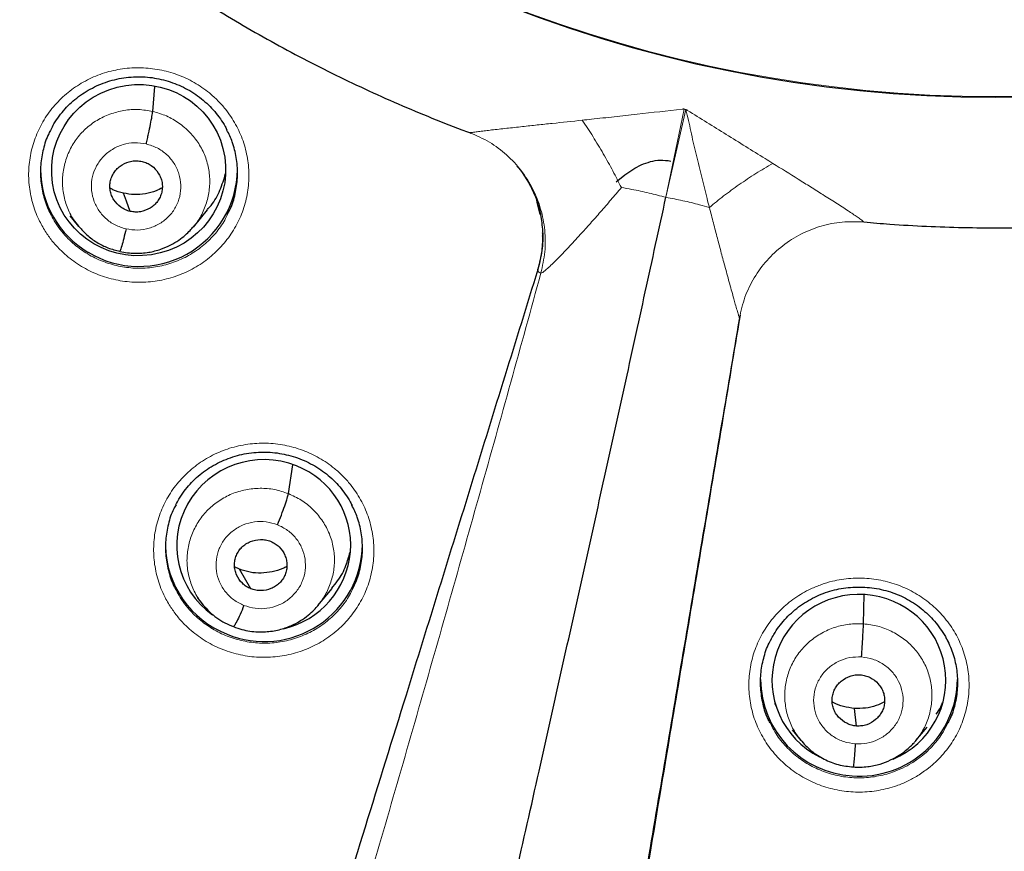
# Model space of a CAD drawing. Header units: millimetres. Extents: x 8 to 2427, y 12 to 2587.
# Tile 96 of 154: x 1078 to 1095, y 1807 to 1822. Entities that reach past the tile are written whole.
import ezdxf

# ---------------------------------------------------------------- set-up
doc = ezdxf.new("R2010")
doc.units = ezdxf.units.MM

msp = doc.modelspace()

# ---------------------------------------------------------------- linework, layer by layer
at = {"color": 7, "linetype": 'Continuous', "lineweight": 30}
for p, q in [((1080.707, 1820.027), (1080.746, 1820.46)), ((1086.175, 1819.662), (1086.195, 1819.655)), ((1088.707, 1818.81), (1088.854, 1818.933)), ((1087.396, 1818.25), (1087.344, 1818.46)), ((1081.408, 1818.032), (1081.655, 1818.329)), ((1087.397, 1818.261), (1087.401, 1818.24)), ((1079.277, 1818.228), (1079.428, 1818.043)), ((1079.421, 1818.053), (1079.438, 1818.036)), ((1079.44, 1818.038), (1079.433, 1818.047)), ((1081.404, 1818.035), (1081.382, 1818.01)), ((1087.353, 1817.299), (1087.354, 1817.303)), ((1083.048, 1813.43), (1083.124, 1813.928)), ((1082.206, 1812.126), (1082.121, 1812.169)), ((1082.401, 1811.786), (1082.206, 1812.126)), ((1081.474, 1811.634), (1081.58, 1811.505)), ((1083.557, 1811.496), (1083.803, 1811.793)), ((1092.974, 1811.182), (1092.988, 1811.687)), ((1091.439, 1809.814), (1091.476, 1809.734)), ((1092.854, 1809.418), (1092.818, 1809.722)), ((1091.741, 1809.353), (1091.894, 1809.168)), ((1093.877, 1809.166), (1094.07, 1809.4)), ((1093.892, 1809.185), (1093.875, 1809.167))]:
    msp.add_line(p, q, dxfattribs=at)
at = {"color": 252, "linetype": 'Continuous', "lineweight": 0}
for p, q in [((1089.564, 1818.545), (1089.88, 1820.069)), ((1089.564, 1818.545), (1089.906, 1820.063)), ((1089.88, 1820.069), (1089.893, 1820.068)), ((1089.906, 1820.063), (1089.893, 1820.068)), ((1086.184, 1819.66), (1086.175, 1819.662)), ((1092.978, 1818.12), (1092.981, 1818.12)), ((1079.462, 1818.01), (1079.44, 1818.038)), ((1080.134, 1817.609), (1079.986, 1817.658)), ((1087.353, 1817.31), (1087.353, 1817.319)), ((1087.353, 1817.318), (1087.353, 1817.319)), ((1087.353, 1817.318), (1087.353, 1817.31)), ((1087.353, 1817.31), (1087.353, 1817.299)), ((1087.354, 1817.303), (1087.356, 1817.295))]:
    msp.add_line(p, q, dxfattribs=at)
at = {"color": 7, "linetype": 'Continuous', "lineweight": 30, "flags": 128}
msp.add_lwpolyline([(1080.318, 1818.302), (1080.253, 1818.478), (1080.201, 1818.616)], dxfattribs=at)
at = {"color": 7, "linetype": 'Continuous', "lineweight": 30}
for centre, radius, start, end in [((1095.246, 1843.375), 23.103, 180.848, 359.152), ((1080.434, 1819.031), 1.663, 180.1987, 239.7164), ((1080.472, 1819.051), 1.699, 238.9438, 359.1498), ((1082.596, 1812.558), 1.669, 181.0141, 248.7165), ((1082.631, 1812.572), 1.696, 247.7747, 359.2437), ((1092.877, 1810.236), 1.68, 180.4373, 266.6232), ((1092.909, 1810.24), 1.687, 265.5238, 359.4171)]:
    msp.add_arc(centre, radius, start, end, dxfattribs=at)
at = {"color": 252, "linetype": 'Continuous', "lineweight": 0}
for centre, radius, start, end in [((1095.246, 1843.412), 23.128, 185.0273, 354.9311), ((1095.727, 1844.045), 45.011, 269.5887, 349.589), ((1085.505, 1817.858), 1.935, 343.0805, 11.4098)]:
    msp.add_arc(centre, radius, start, end, dxfattribs=at)
at = {"color": 7, "linetype": 'Continuous', "lineweight": 30}
msp.add_ellipse((1080.464, 1819.015), major_axis=(1.486, 0.226), ratio=0.983473, dxfattribs=at)
for centre, major_axis, ratio, start_param, end_param in [((1082.622, 1812.537), (1.489, 0.196), 0.985086, 1.055824, 3.954912), ((1082.622, 1812.537), (1.489, 0.196), 0.985086, 4.811978, 7.339009), ((1092.895, 1810.209), (1.5, 0.045), 0.987065, 1.471019, 4.213824), ((1092.895, 1810.209), (1.5, 0.045), 0.987065, 5.08681, 7.754204)]:
    msp.add_ellipse(centre, major_axis=major_axis, ratio=ratio, start_param=start_param, end_param=end_param, dxfattribs=at)
for points, knots in [([(1070.14, 1838.89), (1070.16, 1838.77), (1070.215, 1838.445), (1070.322, 1837.918), (1070.458, 1837.311), (1070.611, 1836.707), (1070.779, 1836.107), (1070.962, 1835.511), (1071.16, 1834.92), (1071.372, 1834.334), (1071.6, 1833.754), (1071.842, 1833.179), (1072.099, 1832.61), (1072.37, 1832.048), (1072.655, 1831.492), (1072.954, 1830.944), (1073.267, 1830.403), (1073.593, 1829.87), (1073.933, 1829.345), (1074.286, 1828.828), (1074.652, 1828.32), (1075.031, 1827.822), (1075.422, 1827.333), (1075.826, 1826.853), (1076.242, 1826.384), (1076.669, 1825.924), (1077.108, 1825.476), (1077.558, 1825.038), (1078.019, 1824.611), (1078.49, 1824.196), (1078.972, 1823.792), (1079.465, 1823.401), (1079.966, 1823.021), (1080.478, 1822.654), (1080.998, 1822.299), (1081.528, 1821.958), (1082.065, 1821.629), (1082.611, 1821.313), (1083.165, 1821.011), (1083.726, 1820.723), (1084.295, 1820.448), (1084.87, 1820.187), (1085.452, 1819.942), (1085.887, 1819.767), (1086.13, 1819.678), (1086.174, 1819.662)], [0, 0, 0, 0, 0.014094, 0.037997, 0.061901, 0.085805, 0.109709, 0.133614, 0.157519, 0.181424, 0.20533, 0.229236, 0.253143, 0.277051, 0.300959, 0.324868, 0.348777, 0.372687, 0.396598, 0.420509, 0.444421, 0.468334, 0.492247, 0.516161, 0.540076, 0.563991, 0.587908, 0.611825, 0.635742, 0.659661, 0.68358, 0.7075, 0.73142, 0.755342, 0.779264, 0.803186, 0.82711, 0.851033, 0.874958, 0.898883, 0.922809, 0.946735, 0.970662, 0.994589, 1, 1, 1, 1]), ([(1092.981, 1818.12), (1093.13, 1818.107), (1093.49, 1818.075), (1094.061, 1818.044), (1094.694, 1818.022), (1095.328, 1818.016), (1095.961, 1818.026), (1096.594, 1818.051), (1097.226, 1818.092), (1097.857, 1818.148), (1098.487, 1818.22), (1099.114, 1818.307), (1099.739, 1818.409), (1100.361, 1818.526), (1100.98, 1818.659), (1101.595, 1818.806), (1102.207, 1818.969), (1102.814, 1819.147), (1103.416, 1819.339), (1104.014, 1819.546), (1104.606, 1819.767), (1105.192, 1820.003), (1105.772, 1820.254), (1106.345, 1820.518), (1106.912, 1820.796), (1107.471, 1821.088), (1108.023, 1821.394), (1108.567, 1821.713), (1109.103, 1822.045), (1109.63, 1822.39), (1110.148, 1822.748), (1110.657, 1823.118), (1111.156, 1823.501), (1111.646, 1823.896), (1112.125, 1824.303), (1112.594, 1824.721), (1113.053, 1825.151), (1113.5, 1825.591), (1113.936, 1826.043), (1114.36, 1826.505), (1114.773, 1826.977), (1115.173, 1827.459), (1115.561, 1827.951), (1115.937, 1828.452), (1116.299, 1828.962), (1116.649, 1829.481), (1116.986, 1830.008), (1117.309, 1830.543), (1117.618, 1831.086), (1117.913, 1831.637), (1118.195, 1832.194), (1118.462, 1832.758), (1118.715, 1833.328), (1118.953, 1833.905), (1119.177, 1834.487), (1119.386, 1835.074), (1119.58, 1835.667), (1119.759, 1836.263), (1119.923, 1836.864), (1120.071, 1837.469), (1120.204, 1838.078), (1120.299, 1838.558), (1120.344, 1838.836), (1120.356, 1838.909)], [0, 0, 0, 0, 0.011837, 0.028492, 0.045147, 0.061803, 0.078458, 0.095113, 0.111769, 0.128424, 0.145079, 0.161734, 0.17839, 0.195044, 0.211699, 0.228354, 0.245008, 0.261663, 0.278317, 0.294971, 0.311624, 0.328277, 0.34493, 0.361583, 0.378235, 0.394887, 0.411539, 0.42819, 0.444841, 0.461491, 0.478141, 0.49479, 0.511439, 0.528088, 0.544736, 0.561384, 0.578031, 0.594677, 0.611324, 0.627969, 0.644614, 0.661259, 0.677903, 0.694546, 0.71119, 0.727832, 0.744474, 0.761116, 0.777757, 0.794397, 0.811038, 0.827677, 0.844317, 0.860955, 0.877594, 0.894232, 0.91087, 0.927507, 0.944144, 0.960781, 0.977417, 0.994053, 1, 1, 1, 1]), ([(1050.09, 1831.253), (1050.097, 1831.228), (1050.177, 1830.931), (1050.346, 1830.366), (1050.596, 1829.558), (1050.863, 1828.755), (1051.145, 1827.957), (1051.441, 1827.164), (1051.753, 1826.377), (1052.078, 1825.595), (1052.419, 1824.82), (1052.774, 1824.05), (1053.143, 1823.287), (1053.526, 1822.531), (1053.923, 1821.782), (1054.335, 1821.04), (1054.76, 1820.306), (1055.198, 1819.579), (1055.65, 1818.86), (1056.116, 1818.15), (1056.594, 1817.448), (1057.086, 1816.755), (1057.59, 1816.071), (1058.107, 1815.396), (1058.637, 1814.73), (1059.179, 1814.074), (1059.733, 1813.428), (1060.299, 1812.792), (1060.876, 1812.166), (1061.466, 1811.551), (1062.066, 1810.946), (1062.678, 1810.353), (1063.301, 1809.77), (1063.935, 1809.199), (1064.579, 1808.639), (1065.233, 1808.091), (1065.898, 1807.554), (1066.572, 1807.03), (1067.256, 1806.518), (1067.95, 1806.018), (1068.653, 1805.531), (1069.365, 1805.057), (1070.085, 1804.595), (1070.814, 1804.146), (1071.551, 1803.711), (1072.296, 1803.289), (1073.049, 1802.88), (1073.81, 1802.485), (1074.577, 1802.104), (1075.352, 1801.737), (1076.133, 1801.383), (1076.921, 1801.044), (1077.715, 1800.719), (1078.515, 1800.408), (1079.321, 1800.112), (1080.132, 1799.83), (1080.948, 1799.564), (1081.527, 1799.383), (1081.834, 1799.294), (1081.866, 1799.285)], [0, 0, 0, 0, 0.001659, 0.01977, 0.037881, 0.055992, 0.074103, 0.092215, 0.110326, 0.128437, 0.146549, 0.16466, 0.182772, 0.200884, 0.218995, 0.237107, 0.255219, 0.273331, 0.291443, 0.309555, 0.327668, 0.34578, 0.363893, 0.382005, 0.400118, 0.418231, 0.436343, 0.454456, 0.472569, 0.490683, 0.508796, 0.526909, 0.545023, 0.563136, 0.58125, 0.599363, 0.617477, 0.635591, 0.653705, 0.671819, 0.689933, 0.708048, 0.726162, 0.744276, 0.762391, 0.780505, 0.79862, 0.816735, 0.83485, 0.852965, 0.87108, 0.889195, 0.90731, 0.925425, 0.94354, 0.961656, 0.979771, 0.997886, 1, 1, 1, 1]), ([(1087.726, 1797.949), (1087.976, 1797.909), (1088.51, 1797.824), (1089.33, 1797.713), (1090.184, 1797.611), (1091.04, 1797.525), (1091.897, 1797.454), (1092.756, 1797.399), (1093.615, 1797.359), (1094.475, 1797.335), (1095.335, 1797.326), (1096.195, 1797.332), (1097.055, 1797.354), (1097.915, 1797.391), (1098.774, 1797.444), (1099.631, 1797.513), (1100.487, 1797.596), (1101.342, 1797.695), (1102.194, 1797.81), (1103.044, 1797.939), (1103.892, 1798.084), (1104.736, 1798.244), (1105.578, 1798.42), (1106.416, 1798.61), (1107.251, 1798.816), (1108.081, 1799.036), (1108.907, 1799.271), (1109.729, 1799.521), (1110.546, 1799.786), (1111.358, 1800.066), (1112.164, 1800.36), (1112.965, 1800.668), (1113.76, 1800.991), (1114.549, 1801.328), (1115.332, 1801.679), (1116.107, 1802.044), (1116.876, 1802.423), (1117.638, 1802.816), (1118.392, 1803.223), (1119.138, 1803.643), (1119.877, 1804.076), (1120.607, 1804.522), (1121.329, 1804.982), (1122.042, 1805.454), (1122.746, 1805.939), (1123.442, 1806.437), (1124.127, 1806.947), (1124.803, 1807.47), (1125.469, 1808.004), (1126.126, 1808.55), (1126.771, 1809.108), (1127.407, 1809.678), (1128.031, 1810.259), (1128.645, 1810.851), (1129.247, 1811.454), (1129.839, 1812.067), (1130.418, 1812.691), (1130.986, 1813.326), (1131.542, 1813.97), (1132.086, 1814.625), (1132.617, 1815.289), (1133.137, 1815.962), (1133.643, 1816.645), (1134.137, 1817.337), (1134.617, 1818.038), (1135.085, 1818.747), (1135.539, 1819.464), (1135.98, 1820.189), (1136.407, 1820.922), (1136.82, 1821.663), (1137.22, 1822.411), (1137.605, 1823.166), (1137.977, 1823.928), (1138.334, 1824.696), (1138.677, 1825.471), (1139.005, 1826.252), (1139.318, 1827.038), (1139.617, 1827.83), (1139.901, 1828.628), (1140.171, 1829.43), (1140.424, 1830.237), (1140.606, 1830.844), (1140.698, 1831.183), (1140.716, 1831.25)], [0, 0, 0, 0, 0.011054, 0.023535, 0.036015, 0.048496, 0.060976, 0.073457, 0.085937, 0.098418, 0.110898, 0.123379, 0.135859, 0.14834, 0.160821, 0.173301, 0.185782, 0.198262, 0.210743, 0.223223, 0.235704, 0.248184, 0.260665, 0.273145, 0.285626, 0.298106, 0.310586, 0.323067, 0.335547, 0.348027, 0.360508, 0.372988, 0.385468, 0.397948, 0.410428, 0.422908, 0.435388, 0.447868, 0.460348, 0.472828, 0.485308, 0.497787, 0.510267, 0.522747, 0.535226, 0.547706, 0.560185, 0.572665, 0.585144, 0.597623, 0.610103, 0.622582, 0.635061, 0.64754, 0.660019, 0.672498, 0.684976, 0.697455, 0.709934, 0.722413, 0.734891, 0.74737, 0.759848, 0.772326, 0.784805, 0.797283, 0.809761, 0.822239, 0.834717, 0.847195, 0.859673, 0.872151, 0.884629, 0.897106, 0.909584, 0.922062, 0.934539, 0.947017, 0.959494, 0.971972, 0.984449, 0.996926, 1, 1, 1, 1]), ([(1078.952, 1819.716), (1078.968, 1819.748), (1079.009, 1819.828), (1079.09, 1819.948), (1079.191, 1820.072), (1079.303, 1820.185), (1079.426, 1820.286), (1079.559, 1820.375), (1079.701, 1820.453), (1079.851, 1820.517), (1080.008, 1820.568), (1080.169, 1820.604), (1080.332, 1820.624), (1080.494, 1820.629), (1080.656, 1820.618), (1080.815, 1820.593), (1080.973, 1820.552), (1081.127, 1820.497), (1081.275, 1820.428), (1081.416, 1820.346), (1081.548, 1820.25), (1081.67, 1820.144), (1081.779, 1820.027), (1081.876, 1819.901), (1081.946, 1819.793), (1081.98, 1819.724), (1081.99, 1819.703)], [0, 0, 0, 0, 0.029697, 0.073725, 0.117273, 0.160162, 0.202631, 0.245517, 0.288904, 0.332634, 0.376519, 0.420313, 0.463827, 0.506945, 0.549538, 0.5922, 0.635258, 0.678628, 0.722193, 0.765796, 0.809268, 0.852501, 0.895382, 0.938097, 0.98124, 1, 1, 1, 1]), ([(1080.594, 1819.466), (1080.601, 1819.496), (1080.615, 1819.554), (1080.641, 1819.671), (1080.67, 1819.811), (1080.692, 1819.926), (1080.703, 1819.995), (1080.706, 1820.016), (1080.707, 1820.027)], [0, 0, 0, 0, 0.1265354, 0.2517988, 0.5007589, 0.7493068, 0.8740867, 1, 1, 1, 1]), ([(1078.954, 1819.719), (1078.94, 1819.694), (1078.878, 1819.588), (1078.814, 1819.38), (1078.767, 1819.105), (1078.77, 1818.824), (1078.824, 1818.55), (1078.891, 1818.353), (1078.947, 1818.254), (1078.956, 1818.237)], [0, 0, 0, 0, 0.056334, 0.23772, 0.418931, 0.600141, 0.78118, 0.962217, 1, 1, 1, 1]), ([(1081.997, 1818.252), (1082.023, 1818.302), (1082.091, 1818.436), (1082.15, 1818.674), (1082.18, 1818.952), (1082.156, 1819.231), (1082.095, 1819.487), (1082.021, 1819.639), (1081.988, 1819.707)], [0, 0, 0, 0, 0.112772, 0.297553, 0.482333, 0.666975, 0.851615, 1, 1, 1, 1]), ([(1080.318, 1818.302), (1080.29, 1818.31), (1080.233, 1818.326), (1080.131, 1818.388), (1080.048, 1818.475), (1079.995, 1818.578), (1079.97, 1818.662), (1079.965, 1818.749), (1079.976, 1818.835), (1080.005, 1818.917), (1080.049, 1818.993), (1080.108, 1819.057), (1080.203, 1819.127), (1080.316, 1819.169), (1080.435, 1819.18), (1080.493, 1819.17), (1080.523, 1819.165)], [0, 0, 0, 0, 0.062683, 0.125228, 0.25021, 0.312845, 0.375204, 0.43753, 0.499992, 0.562456, 0.624788, 0.687152, 0.749789, 0.87477, 0.937315, 1, 1, 1, 1]), ([(1080.523, 1819.165), (1080.551, 1819.157), (1080.608, 1819.14), (1080.71, 1819.079), (1080.793, 1818.992), (1080.846, 1818.888), (1080.871, 1818.804), (1080.876, 1818.718), (1080.865, 1818.632), (1080.836, 1818.549), (1080.792, 1818.474), (1080.733, 1818.409), (1080.638, 1818.34), (1080.525, 1818.297), (1080.406, 1818.286), (1080.348, 1818.297), (1080.318, 1818.302)], [0, 0, 0, 0, 0.062683, 0.125228, 0.25021, 0.312845, 0.375204, 0.43753, 0.499991, 0.562455, 0.624787, 0.687151, 0.749788, 0.87477, 0.937315, 1, 1, 1, 1]), ([(1088.854, 1818.933), (1088.899, 1818.965), (1088.989, 1819.03), (1089.137, 1819.108), (1089.296, 1819.166), (1089.469, 1819.197), (1089.587, 1819.18), (1089.647, 1819.172)], [0, 0, 0, 0, 0.194665, 0.391628, 0.58669, 0.788544, 1, 1, 1, 1]), ([(1081.65, 1818.334), (1081.672, 1818.358), (1081.764, 1818.456), (1081.877, 1818.666), (1081.936, 1818.858), (1081.965, 1818.954)], [0, 0, 0, 0, 0.137401, 0.571479, 1, 1, 1, 1]), ([(1086.986, 1819.091), (1086.999, 1819.077), (1087.045, 1819.025), (1087.114, 1818.927), (1087.193, 1818.802), (1087.259, 1818.676), (1087.312, 1818.553), (1087.353, 1818.438), (1087.381, 1818.339), (1087.393, 1818.283), (1087.398, 1818.261)], [0, 0, 0, 0, 0.056655, 0.213555, 0.366507, 0.514585, 0.656482, 0.790659, 0.915855, 1, 1, 1, 1]), ([(1080.201, 1818.616), (1080.139, 1818.632), (1080.057, 1818.652), (1079.987, 1818.696), (1079.97, 1818.706)], [0, 0, 0, 0, 0.76707, 1, 1, 1, 1]), ([(1080.872, 1818.71), (1080.837, 1818.691), (1080.745, 1818.643), (1080.581, 1818.602), (1080.39, 1818.584), (1080.264, 1818.606), (1080.201, 1818.616)], [0, 0, 0, 0, 0.174803, 0.450188, 0.724785, 1, 1, 1, 1]), ([(1084.465, 1795.978), (1084.605, 1796.575), (1084.885, 1797.768), (1085.304, 1799.569), (1085.722, 1801.377), (1086.138, 1803.19), (1086.553, 1805.006), (1086.966, 1806.823), (1087.364, 1808.588), (1087.747, 1810.3), (1088.117, 1811.959), (1088.484, 1813.615), (1088.848, 1815.267), (1089.209, 1816.912), (1089.445, 1818.001), (1089.564, 1818.545)], [0, 0, 0, 0, 0.080062, 0.160166, 0.240259, 0.32034, 0.40043, 0.480459, 0.560377, 0.633581, 0.706792, 0.780071, 0.853439, 0.926789, 1, 1, 1, 1]), ([(1087.397, 1818.249), (1087.413, 1818.153), (1087.448, 1817.947), (1087.434, 1817.626), (1087.381, 1817.41), (1087.354, 1817.303)], [0, 0, 0, 0, 0.306608, 0.653304, 1, 1, 1, 1]), ([(1079.438, 1818.036), (1079.48, 1817.988), (1079.571, 1817.886), (1079.74, 1817.765), (1079.932, 1817.665), (1080.07, 1817.63), (1080.14, 1817.613)], [0, 0, 0, 0, 0.229969, 0.487528, 0.743971, 1, 1, 1, 1]), ([(1080.139, 1817.612), (1080.184, 1817.603), (1080.27, 1817.585), (1080.437, 1817.574), (1080.631, 1817.588), (1080.839, 1817.642), (1081.012, 1817.716), (1081.153, 1817.801), (1081.263, 1817.887), (1081.347, 1817.967), (1081.391, 1818.02), (1081.411, 1818.043)], [0, 0, 0, 0, 0.095719, 0.186684, 0.355003, 0.505871, 0.639273, 0.755219, 0.853854, 0.935382, 1, 1, 1, 1]), ([(1080.247, 1818), (1080.233, 1817.943), (1080.206, 1817.829), (1080.171, 1817.701), (1080.148, 1817.626), (1080.143, 1817.621), (1080.141, 1817.62)], [0, 0, 0, 0, 0.289428, 0.582095, 0.874806, 1, 1, 1, 1]), ([(1087.435, 1817.876), (1087.436, 1817.89), (1087.439, 1817.909), (1087.436, 1817.927), (1087.436, 1817.931)], [0, 0, 0, 0, 0.775146, 1, 1, 1, 1]), ([(1087.353, 1817.299), (1086.974, 1816.073), (1086.216, 1813.622), (1084.986, 1809.653), (1083.67, 1805.41), (1082.733, 1802.396), (1082.267, 1800.899)], [0, 0, 0, 0, 0.223519, 0.447046, 0.72523, 1, 1, 1, 1]), ([(1090.843, 1816.508), (1090.632, 1815.244), (1090.209, 1812.717), (1089.523, 1808.625), (1088.788, 1804.245), (1088.265, 1801.133), (1088.004, 1799.585)], [0, 0, 0, 0, 0.223343, 0.446693, 0.724658, 1, 1, 1, 1]), ([(1081.107, 1813.236), (1081.124, 1813.269), (1081.166, 1813.351), (1081.248, 1813.471), (1081.349, 1813.595), (1081.461, 1813.708), (1081.584, 1813.808), (1081.717, 1813.897), (1081.859, 1813.975), (1082.01, 1814.039), (1082.167, 1814.089), (1082.327, 1814.125), (1082.49, 1814.145), (1082.653, 1814.15), (1082.814, 1814.139), (1082.974, 1814.113), (1083.131, 1814.073), (1083.285, 1814.018), (1083.433, 1813.949), (1083.574, 1813.866), (1083.706, 1813.771), (1083.827, 1813.665), (1083.937, 1813.549), (1084.033, 1813.423), (1084.103, 1813.315), (1084.137, 1813.246), (1084.147, 1813.226)], [0, 0, 0, 0, 0.030931, 0.074928, 0.118441, 0.161292, 0.203717, 0.246552, 0.289885, 0.333559, 0.377384, 0.421112, 0.464555, 0.507598, 0.550116, 0.592703, 0.63569, 0.678994, 0.722496, 0.766041, 0.809457, 0.852636, 0.895465, 0.938137, 0.981241, 1, 1, 1, 1]), ([(1082.86, 1812.893), (1082.883, 1812.949), (1082.928, 1813.061), (1082.988, 1813.224), (1083.033, 1813.359), (1083.043, 1813.406), (1083.048, 1813.43)], [0, 0, 0, 0, 0.251684, 0.500905, 0.7493, 1, 1, 1, 1]), ([(1081.109, 1813.239), (1081.095, 1813.215), (1081.035, 1813.11), (1080.971, 1812.905), (1080.923, 1812.63), (1080.926, 1812.35), (1080.979, 1812.076), (1081.046, 1811.879), (1081.102, 1811.781), (1081.112, 1811.763)], [0, 0, 0, 0, 0.0536163, 0.2354718, 0.4171232, 0.5987737, 0.7801707, 0.9615664, 1, 1, 1, 1]), ([(1084.154, 1811.781), (1084.179, 1811.83), (1084.247, 1811.962), (1084.306, 1812.198), (1084.336, 1812.475), (1084.312, 1812.754), (1084.252, 1813.009), (1084.178, 1813.161), (1084.145, 1813.229)], [0, 0, 0, 0, 0.109944, 0.295265, 0.480585, 0.665718, 0.850849, 1, 1, 1, 1]), ([(1082.401, 1811.786), (1082.374, 1811.799), (1082.32, 1811.824), (1082.229, 1811.899), (1082.162, 1811.998), (1082.125, 1812.108), (1082.115, 1812.194), (1082.123, 1812.281), (1082.148, 1812.364), (1082.189, 1812.441), (1082.245, 1812.509), (1082.314, 1812.563), (1082.419, 1812.618), (1082.538, 1812.642), (1082.657, 1812.635), (1082.713, 1812.616), (1082.741, 1812.607)], [0, 0, 0, 0, 0.062684, 0.125227, 0.250207, 0.312844, 0.375207, 0.437538, 0.500001, 0.562465, 0.624794, 0.687158, 0.749794, 0.874774, 0.937316, 1, 1, 1, 1]), ([(1082.741, 1812.607), (1082.768, 1812.594), (1082.822, 1812.569), (1082.913, 1812.494), (1082.98, 1812.395), (1083.017, 1812.285), (1083.027, 1812.198), (1083.019, 1812.112), (1082.994, 1812.029), (1082.953, 1811.952), (1082.897, 1811.884), (1082.828, 1811.83), (1082.723, 1811.775), (1082.605, 1811.751), (1082.485, 1811.758), (1082.429, 1811.777), (1082.401, 1811.786)], [0, 0, 0, 0, 0.062684, 0.125226, 0.250206, 0.312843, 0.375206, 0.437537, 0.5, 0.562463, 0.624793, 0.687156, 0.749793, 0.874773, 0.937316, 1, 1, 1, 1]), ([(1083.797, 1811.798), (1083.832, 1811.839), (1083.934, 1811.957), (1084.043, 1812.167), (1084.09, 1812.34), (1084.11, 1812.415)], [0, 0, 0, 0, 0.229237, 0.665117, 1, 1, 1, 1]), ([(1083.022, 1812.173), (1082.998, 1812.16), (1082.92, 1812.117), (1082.769, 1812.076), (1082.58, 1812.053), (1082.387, 1812.065), (1082.266, 1812.105), (1082.206, 1812.126)], [0, 0, 0, 0, 0.0953888, 0.3219524, 0.5482311, 0.7738605, 1, 1, 1, 1]), ([(1091.374, 1810.903), (1091.391, 1810.936), (1091.432, 1811.015), (1091.513, 1811.133), (1091.614, 1811.256), (1091.727, 1811.371), (1091.852, 1811.475), (1091.987, 1811.566), (1092.13, 1811.645), (1092.279, 1811.71), (1092.433, 1811.759), (1092.59, 1811.794), (1092.751, 1811.815), (1092.915, 1811.82), (1093.079, 1811.811), (1093.242, 1811.786), (1093.401, 1811.747), (1093.555, 1811.693), (1093.701, 1811.625), (1093.839, 1811.544), (1093.969, 1811.45), (1094.091, 1811.345), (1094.202, 1811.227), (1094.301, 1811.1), (1094.374, 1810.99), (1094.408, 1810.921), (1094.418, 1810.9)], [0, 0, 0, 0, 0.0300972, 0.0728753, 0.1160515, 0.159513, 0.2031401, 0.2467673, 0.2902318, 0.333426, 0.3762286, 0.4187923, 0.4617171, 0.5049747, 0.548444, 0.5919753, 0.6353914, 0.6785883, 0.7214457, 0.7638942, 0.806671, 0.8499214, 0.893502, 0.9372307, 0.9808569, 1, 1, 1, 1]), ([(1081.574, 1811.513), (1081.61, 1811.471), (1081.683, 1811.388), (1081.811, 1811.284), (1081.95, 1811.195), (1082.052, 1811.154), (1082.103, 1811.134)], [0, 0, 0, 0, 0.251039, 0.501267, 0.750728, 1, 1, 1, 1]), ([(1082.103, 1811.134), (1082.15, 1811.116), (1082.242, 1811.082), (1082.425, 1811.046), (1082.644, 1811.036), (1082.883, 1811.073), (1083.087, 1811.142), (1083.255, 1811.229), (1083.387, 1811.324), (1083.489, 1811.416), (1083.542, 1811.478), (1083.566, 1811.506)], [0, 0, 0, 0, 0.093311, 0.182201, 0.347421, 0.496585, 0.629565, 0.746358, 0.847029, 0.931545, 1, 1, 1, 1]), ([(1082.282, 1811.5), (1082.259, 1811.446), (1082.213, 1811.338), (1082.155, 1811.217), (1082.117, 1811.146), (1082.108, 1811.142), (1082.106, 1811.141)], [0, 0, 0, 0, 0.2892749, 0.5816753, 0.8741276, 1, 1, 1, 1]), ([(1092.94, 1810.61), (1092.944, 1810.67), (1092.952, 1810.79), (1092.963, 1810.964), (1092.972, 1811.107), (1092.974, 1811.157), (1092.974, 1811.182)], [0, 0, 0, 0, 0.251718, 0.50092, 0.749289, 1, 1, 1, 1]), ([(1091.362, 1809.474), (1091.351, 1809.493), (1091.295, 1809.593), (1091.236, 1809.794), (1091.192, 1810.069), (1091.197, 1810.349), (1091.255, 1810.622), (1091.317, 1810.81), (1091.371, 1810.898), (1091.376, 1810.906)], [0, 0, 0, 0, 0.042464, 0.23013, 0.417783, 0.605437, 0.792917, 0.980396, 1, 1, 1, 1]), ([(1094.416, 1810.911), (1094.455, 1810.825), (1094.532, 1810.655), (1094.59, 1810.38), (1094.603, 1810.101), (1094.565, 1809.825), (1094.505, 1809.612), (1094.445, 1809.5), (1094.429, 1809.471)], [0, 0, 0, 0, 0.186785, 0.373571, 0.560291, 0.74701, 0.93352, 1, 1, 1, 1]), ([(1092.854, 1809.418), (1092.824, 1809.422), (1092.765, 1809.429), (1092.655, 1809.474), (1092.56, 1809.547), (1092.49, 1809.641), (1092.453, 1809.72), (1092.433, 1809.804), (1092.431, 1809.891), (1092.446, 1809.977), (1092.477, 1810.058), (1092.525, 1810.131), (1092.608, 1810.214), (1092.712, 1810.274), (1092.828, 1810.303), (1092.888, 1810.302), (1092.917, 1810.302)], [0, 0, 0, 0, 0.062684, 0.125226, 0.250206, 0.312844, 0.375207, 0.437537, 0.500001, 0.562464, 0.624794, 0.687158, 0.749795, 0.874774, 0.937316, 1, 1, 1, 1]), ([(1092.917, 1810.302), (1092.947, 1810.298), (1093.006, 1810.291), (1093.116, 1810.246), (1093.212, 1810.173), (1093.281, 1810.079), (1093.319, 1810), (1093.338, 1809.916), (1093.341, 1809.829), (1093.326, 1809.743), (1093.294, 1809.662), (1093.246, 1809.589), (1093.164, 1809.506), (1093.059, 1809.446), (1092.943, 1809.417), (1092.884, 1809.418), (1092.854, 1809.418)], [0, 0, 0, 0, 0.062684, 0.125226, 0.250205, 0.312842, 0.375206, 0.437536, 0.5, 0.562463, 0.624793, 0.687157, 0.749794, 0.874774, 0.937316, 1, 1, 1, 1]), ([(1092.818, 1809.722), (1092.755, 1809.73), (1092.629, 1809.747), (1092.5, 1809.792), (1092.441, 1809.829), (1092.435, 1809.833)], [0, 0, 0, 0, 0.474989, 0.948905, 1, 1, 1, 1]), ([(1093.337, 1809.836), (1093.29, 1809.813), (1093.186, 1809.762), (1093.009, 1809.72), (1092.881, 1809.721), (1092.818, 1809.722)], [0, 0, 0, 0, 0.293829, 0.646515, 1, 1, 1, 1]), ([(1094.227, 1809.62), (1094.257, 1809.661), (1094.304, 1809.725), (1094.329, 1809.799), (1094.339, 1809.826)], [0, 0, 0, 0, 0.6392, 1, 1, 1, 1]), ([(1091.885, 1809.179), (1091.945, 1809.114), (1092.064, 1808.983), (1092.29, 1808.84), (1092.536, 1808.74), (1092.711, 1808.721), (1092.799, 1808.711)], [0, 0, 0, 0, 0.251239, 0.501795, 0.751162, 1, 1, 1, 1]), ([(1092.799, 1808.711), (1092.881, 1808.71), (1093.038, 1808.706), (1093.254, 1808.755), (1093.435, 1808.825), (1093.581, 1808.906), (1093.695, 1808.987), (1093.78, 1809.062), (1093.842, 1809.124), (1093.873, 1809.161), (1093.886, 1809.177)], [0, 0, 0, 0, 0.201287, 0.380235, 0.537539, 0.673172, 0.787063, 0.879266, 0.950022, 1, 1, 1, 1]), ([(1092.832, 1809.11), (1092.828, 1809.052), (1092.819, 1808.935), (1092.808, 1808.804), (1092.801, 1808.727), (1092.8, 1808.721), (1092.799, 1808.719)], [0, 0, 0, 0, 0.290488, 0.584175, 0.877921, 1, 1, 1, 1])]:
    msp.add_open_spline(points, degree=3, knots=knots, dxfattribs=at)
at = {"color": 252, "linetype": 'Continuous', "lineweight": 0}
for points, knots in [([(1078.853, 1817.958), (1078.814, 1818.025), (1078.722, 1818.182), (1078.624, 1818.452), (1078.565, 1818.76), (1078.562, 1819.073), (1078.612, 1819.383), (1078.715, 1819.679), (1078.867, 1819.955), (1079.066, 1820.201), (1079.304, 1820.411), (1079.575, 1820.579), (1079.872, 1820.701), (1080.185, 1820.771), (1080.506, 1820.79), (1080.826, 1820.755), (1081.136, 1820.67), (1081.426, 1820.534), (1081.657, 1820.376), (1081.833, 1820.216), (1081.991, 1820.039), (1082.145, 1819.809), (1082.274, 1819.522), (1082.351, 1819.217), (1082.376, 1818.904), (1082.345, 1818.593), (1082.263, 1818.29), (1082.128, 1818.006), (1081.946, 1817.747), (1081.722, 1817.523), (1081.463, 1817.338), (1081.175, 1817.199), (1080.867, 1817.109), (1080.547, 1817.071), (1080.226, 1817.085), (1079.911, 1817.152), (1079.612, 1817.269), (1079.338, 1817.434), (1079.125, 1817.615), (1078.965, 1817.793), (1078.89, 1817.903), (1078.853, 1817.958)], [0, 0, 0, 0, 0.019694, 0.046513, 0.073332, 0.100175, 0.127018, 0.153885, 0.180753, 0.207636, 0.234518, 0.261399, 0.28828, 0.315145, 0.342009, 0.368848, 0.395686, 0.422503, 0.449319, 0.46603, 0.482741, 0.509574, 0.536407, 0.56324, 0.590073, 0.616923, 0.643774, 0.670648, 0.697522, 0.724406, 0.75129, 0.778167, 0.805044, 0.831901, 0.858758, 0.885589, 0.912419, 0.939231, 0.966043, 0.983021, 1, 1, 1, 1]), ([(1079.433, 1818.047), (1079.401, 1818.085), (1079.316, 1818.186), (1079.223, 1818.38), (1079.157, 1818.616), (1079.142, 1818.861), (1079.176, 1819.103), (1079.255, 1819.335), (1079.378, 1819.548), (1079.543, 1819.732), (1079.741, 1819.881), (1079.967, 1819.988), (1080.209, 1820.051), (1080.46, 1820.071), (1080.625, 1820.042), (1080.707, 1820.027)], [0, 0, 0, 0, 0.048123, 0.127463, 0.206735, 0.285964, 0.365298, 0.444634, 0.523866, 0.603139, 0.682478, 0.761828, 0.841205, 0.920548, 1, 1, 1, 1]), ([(1080.707, 1820.027), (1080.787, 1820.004), (1080.948, 1819.959), (1081.165, 1819.832), (1081.354, 1819.671), (1081.507, 1819.476), (1081.619, 1819.256), (1081.684, 1819.02), (1081.698, 1818.775), (1081.666, 1818.533), (1081.585, 1818.303), (1081.496, 1818.133), (1081.422, 1818.054), (1081.404, 1818.035)], [0, 0, 0, 0, 0.097074, 0.194017, 0.291001, 0.38795, 0.484887, 0.581741, 0.678543, 0.775473, 0.872405, 0.969211, 1, 1, 1, 1]), ([(1089.875, 1820.07), (1089.873, 1820.07), (1089.864, 1820.071), (1089.855, 1820.068), (1089.588, 1820.039), (1089.195, 1819.993), (1088.672, 1819.936), (1088.357, 1819.902), (1088.173, 1819.882), (1088.121, 1819.876)], [0, 0, 0, 0, 0.0036824, 0.0150218, 0.0172473, 0.4623779, 0.6861784, 0.9104363, 1, 1, 1, 1]), ([(1090.314, 1818.37), (1090.301, 1818.421), (1090.256, 1818.596), (1090.182, 1818.895), (1090.093, 1819.267), (1090, 1819.638), (1089.952, 1819.9), (1089.912, 1820.033), (1089.913, 1820.052), (1089.906, 1820.058), (1089.904, 1820.059)], [0, 0, 0, 0, 0.091796, 0.309477, 0.528039, 0.7489, 0.9704, 0.985089, 0.995574, 1, 1, 1, 1]), ([(1089.91, 1820.062), (1089.912, 1820.061), (1089.921, 1820.058), (1089.929, 1820.051), (1090.159, 1819.909), (1090.494, 1819.699), (1090.941, 1819.422), (1091.209, 1819.255), (1091.365, 1819.159), (1091.409, 1819.131)], [0, 0, 0, 0, 0.0036824, 0.0150218, 0.0172473, 0.4623779, 0.6861784, 0.9104363, 1, 1, 1, 1]), ([(1088.121, 1819.876), (1087.947, 1819.858), (1087.687, 1819.83), (1087.343, 1819.794), (1087.079, 1819.765), (1086.859, 1819.741), (1086.682, 1819.722), (1086.56, 1819.708), (1086.449, 1819.695), (1086.35, 1819.683), (1086.273, 1819.673), (1086.221, 1819.666), (1086.194, 1819.662), (1086.186, 1819.66), (1086.184, 1819.66)], [0, 0, 0, 0, 0.227347, 0.342116, 0.457386, 0.584174, 0.648524, 0.713315, 0.770399, 0.828257, 0.890642, 0.93324, 0.976984, 1, 1, 1, 1]), ([(1088.121, 1819.876), (1088.183, 1819.782), (1088.307, 1819.594), (1088.485, 1819.297), (1088.652, 1818.999), (1088.747, 1818.809), (1088.795, 1818.714)], [0, 0, 0, 0, 0.250001, 0.500001, 0.750001, 1, 1, 1, 1]), ([(1080.247, 1818), (1080.182, 1818.02), (1080.053, 1818.06), (1079.888, 1818.179), (1079.758, 1818.332), (1079.674, 1818.514), (1079.64, 1818.71), (1079.66, 1818.908), (1079.731, 1819.093), (1079.85, 1819.255), (1080.007, 1819.381), (1080.192, 1819.462), (1080.394, 1819.497), (1080.527, 1819.477), (1080.594, 1819.466)], [0, 0, 0, 0, 0.083333, 0.166663, 0.249997, 0.333334, 0.416662, 0.499996, 0.583328, 0.666659, 0.749994, 0.833329, 0.916664, 1, 1, 1, 1]), ([(1080.594, 1819.466), (1080.659, 1819.447), (1080.788, 1819.407), (1080.953, 1819.288), (1081.083, 1819.135), (1081.167, 1818.953), (1081.201, 1818.757), (1081.181, 1818.559), (1081.11, 1818.373), (1080.992, 1818.212), (1080.834, 1818.086), (1080.649, 1818.005), (1080.447, 1817.97), (1080.314, 1817.99), (1080.247, 1818)], [0, 0, 0, 0, 0.083336, 0.16667, 0.250004, 0.333338, 0.416671, 0.500003, 0.583332, 0.666667, 0.750002, 0.833337, 0.916667, 1, 1, 1, 1]), ([(1091.409, 1819.131), (1091.556, 1819.04), (1091.776, 1818.903), (1092.063, 1818.724), (1092.283, 1818.586), (1092.464, 1818.471), (1092.607, 1818.379), (1092.705, 1818.315), (1092.792, 1818.257), (1092.868, 1818.206), (1092.924, 1818.166), (1092.96, 1818.138), (1092.975, 1818.125), (1092.978, 1818.121), (1092.978, 1818.12)], [0, 0, 0, 0, 0.227347, 0.342116, 0.457386, 0.584174, 0.648524, 0.713315, 0.770399, 0.828257, 0.890642, 0.93324, 0.976984, 1, 1, 1, 1]), ([(1087.407, 1817.239), (1087.407, 1817.239), (1087.41, 1817.237), (1087.421, 1817.238), (1087.447, 1817.255), (1087.484, 1817.284), (1087.538, 1817.331), (1087.615, 1817.405), (1087.698, 1817.488), (1087.784, 1817.577), (1087.914, 1817.713), (1088.073, 1817.886), (1088.26, 1818.094), (1088.437, 1818.295), (1088.616, 1818.502), (1088.735, 1818.643), (1088.795, 1818.714), (1088.795, 1818.714)], [0, 0, 0, 0, 0.000024, 0.048705, 0.098899, 0.12362, 0.189736, 0.258226, 0.310537, 0.372985, 0.436053, 0.565389, 0.672398, 0.780202, 0.889869, 0.999976, 1, 1, 1, 1]), ([(1088.795, 1818.714), (1088.854, 1818.704), (1089.009, 1818.677), (1089.269, 1818.622), (1089.467, 1818.57), (1089.564, 1818.545)], [0, 0, 0, 0, 0.24172, 0.631096, 1, 1, 1, 1]), ([(1090.314, 1818.37), (1090.259, 1818.386), (1090.114, 1818.427), (1089.862, 1818.488), (1089.661, 1818.526), (1089.564, 1818.545)], [0, 0, 0, 0, 0.24172, 0.631096, 1, 1, 1, 1]), ([(1090.833, 1816.462), (1090.833, 1816.462), (1090.833, 1816.461), (1090.83, 1816.466), (1090.823, 1816.489), (1090.811, 1816.53), (1090.792, 1816.594), (1090.765, 1816.691), (1090.734, 1816.8), (1090.702, 1816.916), (1090.653, 1817.093), (1090.592, 1817.315), (1090.52, 1817.581), (1090.452, 1817.838), (1090.383, 1818.102), (1090.337, 1818.28), (1090.314, 1818.37), (1090.314, 1818.37)], [0, 0, 0, 0, 0.000024, 0.048705, 0.098899, 0.12362, 0.189736, 0.258226, 0.310537, 0.372985, 0.436053, 0.565389, 0.672398, 0.780202, 0.889869, 0.999976, 1, 1, 1, 1]), ([(1078.956, 1818.237), (1078.979, 1818.193), (1079.029, 1818.097), (1079.129, 1817.961), (1079.271, 1817.801), (1079.462, 1817.639), (1079.707, 1817.492), (1079.974, 1817.387), (1080.162, 1817.347), (1080.351, 1817.323), (1080.543, 1817.314), (1080.829, 1817.348), (1081.105, 1817.429), (1081.362, 1817.553), (1081.595, 1817.718), (1081.793, 1817.919), (1081.929, 1818.1), (1081.982, 1818.218), (1081.997, 1818.252)], [0, 0, 0, 0, 0.039826, 0.0877938, 0.1357615, 0.2114959, 0.2872303, 0.3629643, 0.4386986, 0.4388545, 0.5147322, 0.5906103, 0.6665526, 0.7424952, 0.8184613, 0.8944277, 0.9703665, 1, 1, 1, 1]), ([(1087.353, 1817.31), (1087.359, 1817.332), (1087.386, 1817.424), (1087.427, 1817.612), (1087.432, 1817.781), (1087.435, 1817.876)], [0, 0, 0, 0, 0.116493, 0.506556, 1, 1, 1, 1]), ([(1087.407, 1817.239), (1087.234, 1816.611), (1086.89, 1815.358), (1086.364, 1813.474), (1085.833, 1811.592), (1085.298, 1809.715), (1084.758, 1807.843), (1084.224, 1806.012), (1083.697, 1804.223), (1083.178, 1802.481), (1082.658, 1800.75), (1082.136, 1799.033), (1081.788, 1797.9), (1081.614, 1797.334)], [0, 0, 0, 0, 0.094218, 0.188263, 0.281988, 0.375475, 0.468829, 0.562137, 0.650032, 0.737764, 0.825344, 0.912777, 1, 1, 1, 1]), ([(1087.356, 1817.295), (1087.362, 1817.275), (1087.373, 1817.237), (1087.395, 1817.238), (1087.407, 1817.239)], [0, 0, 0, 0, 0.496712, 1, 1, 1, 1]), ([(1090.833, 1816.462), (1090.725, 1815.82), (1090.509, 1814.538), (1090.184, 1812.608), (1089.859, 1810.68), (1089.534, 1808.755), (1089.211, 1806.834), (1088.894, 1804.953), (1088.584, 1803.116), (1088.282, 1801.324), (1087.982, 1799.543), (1087.685, 1797.775), (1087.488, 1796.608), (1087.39, 1796.025)], [0, 0, 0, 0, 0.094218, 0.188263, 0.281988, 0.375475, 0.468829, 0.562137, 0.650032, 0.737764, 0.825344, 0.912777, 1, 1, 1, 1]), ([(1081.006, 1811.487), (1080.968, 1811.552), (1080.877, 1811.708), (1080.78, 1811.977), (1080.722, 1812.284), (1080.719, 1812.597), (1080.769, 1812.906), (1080.873, 1813.202), (1081.026, 1813.477), (1081.225, 1813.722), (1081.463, 1813.932), (1081.735, 1814.099), (1082.032, 1814.221), (1082.345, 1814.29), (1082.667, 1814.309), (1082.986, 1814.274), (1083.296, 1814.188), (1083.586, 1814.052), (1083.816, 1813.894), (1083.991, 1813.735), (1084.149, 1813.558), (1084.303, 1813.329), (1084.432, 1813.042), (1084.508, 1812.738), (1084.533, 1812.426), (1084.502, 1812.114), (1084.418, 1811.812), (1084.283, 1811.529), (1084.101, 1811.271), (1083.876, 1811.047), (1083.617, 1810.863), (1083.328, 1810.724), (1083.02, 1810.634), (1082.701, 1810.597), (1082.379, 1810.611), (1082.065, 1810.679), (1081.766, 1810.796), (1081.492, 1810.96), (1081.28, 1811.142), (1081.119, 1811.321), (1081.044, 1811.431), (1081.006, 1811.487)], [0, 0, 0, 0, 0.019416, 0.046239, 0.073063, 0.099922, 0.12678, 0.153668, 0.180557, 0.207455, 0.234354, 0.26124, 0.288126, 0.314982, 0.341837, 0.368657, 0.395477, 0.422274, 0.44907, 0.465751, 0.482433, 0.509278, 0.536123, 0.562967, 0.589811, 0.61668, 0.643549, 0.670443, 0.697337, 0.724234, 0.751132, 0.778009, 0.804887, 0.831731, 0.858575, 0.885386, 0.912197, 0.93899, 0.965783, 0.982892, 1, 1, 1, 1]), ([(1081.586, 1811.507), (1081.563, 1811.533), (1081.485, 1811.62), (1081.393, 1811.798), (1081.316, 1812.03), (1081.29, 1812.274), (1081.315, 1812.517), (1081.386, 1812.751), (1081.502, 1812.968), (1081.658, 1813.159), (1081.85, 1813.315), (1082.07, 1813.432), (1082.31, 1813.504), (1082.559, 1813.529), (1082.811, 1813.51), (1082.969, 1813.457), (1083.048, 1813.43)], [0, 0, 0, 0, 0.031439, 0.105967, 0.180485, 0.25494, 0.329356, 0.40387, 0.478384, 0.5528, 0.627255, 0.701773, 0.7763, 0.850854, 0.925376, 1, 1, 1, 1]), ([(1083.048, 1813.43), (1083.124, 1813.396), (1083.275, 1813.326), (1083.469, 1813.168), (1083.63, 1812.981), (1083.751, 1812.766), (1083.826, 1812.532), (1083.852, 1812.289), (1083.828, 1812.045), (1083.754, 1811.813), (1083.663, 1811.628), (1083.582, 1811.534), (1083.555, 1811.503)], [0, 0, 0, 0, 0.105332, 0.210519, 0.315751, 0.420947, 0.526129, 0.631222, 0.73626, 0.841436, 0.946612, 1, 1, 1, 1]), ([(1082.282, 1811.5), (1082.221, 1811.529), (1082.1, 1811.588), (1081.956, 1811.73), (1081.852, 1811.901), (1081.798, 1812.093), (1081.796, 1812.291), (1081.847, 1812.483), (1081.947, 1812.656), (1082.09, 1812.797), (1082.266, 1812.898), (1082.462, 1812.95), (1082.667, 1812.954), (1082.796, 1812.913), (1082.86, 1812.893)], [0, 0, 0, 0, 0.083333, 0.166663, 0.249997, 0.333332, 0.416664, 0.499997, 0.583327, 0.666661, 0.749995, 0.83333, 0.916664, 1, 1, 1, 1]), ([(1082.86, 1812.893), (1082.921, 1812.864), (1083.042, 1812.805), (1083.186, 1812.663), (1083.29, 1812.492), (1083.344, 1812.3), (1083.346, 1812.102), (1083.295, 1811.91), (1083.195, 1811.737), (1083.052, 1811.596), (1082.876, 1811.495), (1082.68, 1811.443), (1082.475, 1811.439), (1082.346, 1811.48), (1082.282, 1811.5)], [0, 0, 0, 0, 0.0833354, 0.1666686, 0.2500022, 0.3333357, 0.416669, 0.4999976, 0.5833296, 0.6666613, 0.7499946, 0.8333293, 0.9166645, 1, 1, 1, 1]), ([(1093.911, 1808.562), (1093.974, 1808.604), (1094.126, 1808.705), (1094.335, 1808.905), (1094.525, 1809.156), (1094.669, 1809.435), (1094.763, 1809.734), (1094.803, 1810.045), (1094.79, 1810.357), (1094.722, 1810.663), (1094.603, 1810.954), (1094.435, 1811.221), (1094.223, 1811.458), (1093.973, 1811.655), (1093.693, 1811.81), (1093.391, 1811.916), (1093.074, 1811.972), (1092.753, 1811.975), (1092.475, 1811.932), (1092.246, 1811.864), (1092.025, 1811.773), (1091.784, 1811.633), (1091.539, 1811.431), (1091.333, 1811.191), (1091.17, 1810.921), (1091.058, 1810.628), (1090.996, 1810.321), (1090.99, 1810.009), (1091.037, 1809.699), (1091.138, 1809.401), (1091.288, 1809.124), (1091.484, 1808.876), (1091.72, 1808.663), (1091.99, 1808.492), (1092.285, 1808.366), (1092.597, 1808.292), (1092.918, 1808.269), (1093.237, 1808.299), (1093.51, 1808.37), (1093.735, 1808.462), (1093.852, 1808.529), (1093.911, 1808.562)], [0, 0, 0, 0, 0.019416, 0.046239, 0.073063, 0.099922, 0.12678, 0.153668, 0.180557, 0.207455, 0.234354, 0.26124, 0.288126, 0.314982, 0.341837, 0.368657, 0.395477, 0.422274, 0.44907, 0.465751, 0.482433, 0.509278, 0.536123, 0.562967, 0.589811, 0.61668, 0.643549, 0.670443, 0.697337, 0.724234, 0.751132, 0.778009, 0.804887, 0.831731, 0.858575, 0.885386, 0.912197, 0.93899, 0.965783, 0.982892, 1, 1, 1, 1]), ([(1081.112, 1811.763), (1081.134, 1811.721), (1081.184, 1811.626), (1081.283, 1811.49), (1081.425, 1811.329), (1081.616, 1811.168), (1081.86, 1811.02), (1082.127, 1810.916), (1082.408, 1810.855), (1082.695, 1810.842), (1082.886, 1810.864), (1083.073, 1810.902), (1083.258, 1810.956), (1083.516, 1811.079), (1083.748, 1811.244), (1083.947, 1811.444), (1084.084, 1811.626), (1084.138, 1811.746), (1084.154, 1811.781)], [0, 0, 0, 0, 0.038766, 0.087059, 0.135353, 0.21097, 0.286587, 0.362205, 0.437824, 0.513422, 0.589021, 0.589507, 0.665383, 0.74126, 0.817199, 0.893138, 0.969073, 1, 1, 1, 1]), ([(1091.9, 1809.166), (1091.858, 1809.22), (1091.765, 1809.337), (1091.672, 1809.55), (1091.617, 1809.788), (1091.611, 1810.032), (1091.652, 1810.273), (1091.739, 1810.502), (1091.873, 1810.709), (1092.045, 1810.887), (1092.25, 1811.028), (1092.479, 1811.128), (1092.724, 1811.186), (1092.891, 1811.183), (1092.974, 1811.182)], [0, 0, 0, 0, 0.069878, 0.154383, 0.238842, 0.323413, 0.407984, 0.492443, 0.576947, 0.661522, 0.746109, 0.830725, 0.915304, 1, 1, 1, 1]), ([(1092.974, 1811.182), (1093.057, 1811.172), (1093.223, 1811.152), (1093.458, 1811.06), (1093.67, 1810.931), (1093.853, 1810.763), (1093.998, 1810.563), (1094.1, 1810.34), (1094.154, 1810.102), (1094.16, 1809.857), (1094.119, 1809.617), (1094.034, 1809.386), (1093.939, 1809.252), (1093.892, 1809.185)], [0, 0, 0, 0, 0.0910593, 0.1819928, 0.2729659, 0.363907, 0.4548361, 0.5456888, 0.6364939, 0.7274183, 0.8183425, 0.9091472, 1, 1, 1, 1]), ([(1092.832, 1809.11), (1092.765, 1809.12), (1092.631, 1809.139), (1092.449, 1809.231), (1092.296, 1809.361), (1092.184, 1809.527), (1092.119, 1809.715), (1092.107, 1809.913), (1092.147, 1810.108), (1092.238, 1810.285), (1092.373, 1810.434), (1092.543, 1810.543), (1092.737, 1810.609), (1092.872, 1810.61), (1092.94, 1810.61)], [0, 0, 0, 0, 0.083335, 0.166671, 0.250005, 0.333339, 0.41667, 0.500002, 0.583331, 0.666664, 0.749998, 0.833331, 0.916665, 1, 1, 1, 1]), ([(1092.94, 1810.61), (1093.006, 1810.6), (1093.14, 1810.581), (1093.322, 1810.489), (1093.475, 1810.359), (1093.587, 1810.193), (1093.652, 1810.005), (1093.664, 1809.807), (1093.624, 1809.612), (1093.533, 1809.435), (1093.398, 1809.286), (1093.228, 1809.177), (1093.035, 1809.111), (1092.899, 1809.11), (1092.832, 1809.11)], [0, 0, 0, 0, 0.083335, 0.166669, 0.250002, 0.333336, 0.416669, 0.499998, 0.58333, 0.666661, 0.749995, 0.833329, 0.916665, 1, 1, 1, 1]), ([(1093.804, 1808.777), (1093.752, 1808.747), (1093.647, 1808.687), (1093.446, 1808.606), (1093.202, 1808.542), (1092.916, 1808.515), (1092.63, 1808.536), (1092.35, 1808.602), (1092.087, 1808.714), (1091.926, 1808.815), (1091.775, 1808.93), (1091.635, 1809.058), (1091.468, 1809.261), (1091.394, 1809.409), (1091.362, 1809.474)], [0, 0, 0, 0, 0.06344, 0.12688, 0.226213, 0.325546, 0.42488, 0.524214, 0.623523, 0.722832, 0.723469, 0.823143, 0.922817, 1, 1, 1, 1]), ([(1094.429, 1809.471), (1094.403, 1809.417), (1094.337, 1809.279), (1094.182, 1809.083), (1093.997, 1808.905), (1093.861, 1808.815), (1093.804, 1808.777)], [0, 0, 0, 0, 0.1913329, 0.4882246, 0.785114, 1, 1, 1, 1])]:
    msp.add_open_spline(points, degree=3, knots=knots, dxfattribs=at)
for points in [[(1086.184, 1819.66), (1086.297, 1819.61), (1086.524, 1819.51), (1086.823, 1819.284), (1087.077, 1819.01), (1087.276, 1818.693), (1087.413, 1818.345), (1087.483, 1817.977), (1087.488, 1817.602), (1087.434, 1817.36), (1087.407, 1817.239)], [(1091.409, 1819.131), (1091.311, 1819.073), (1091.114, 1818.958), (1090.828, 1818.766), (1090.555, 1818.568), (1090.394, 1818.436), (1090.314, 1818.37)], [(1092.978, 1818.12), (1092.854, 1818.124), (1092.605, 1818.132), (1092.238, 1818.057), (1091.89, 1817.92), (1091.574, 1817.719), (1091.3, 1817.464), (1091.08, 1817.162), (1090.915, 1816.826), (1090.86, 1816.583), (1090.833, 1816.462)]]:
    msp.add_open_spline(points, degree=3, dxfattribs=at)

doc.saveas('drawing.dxf')
